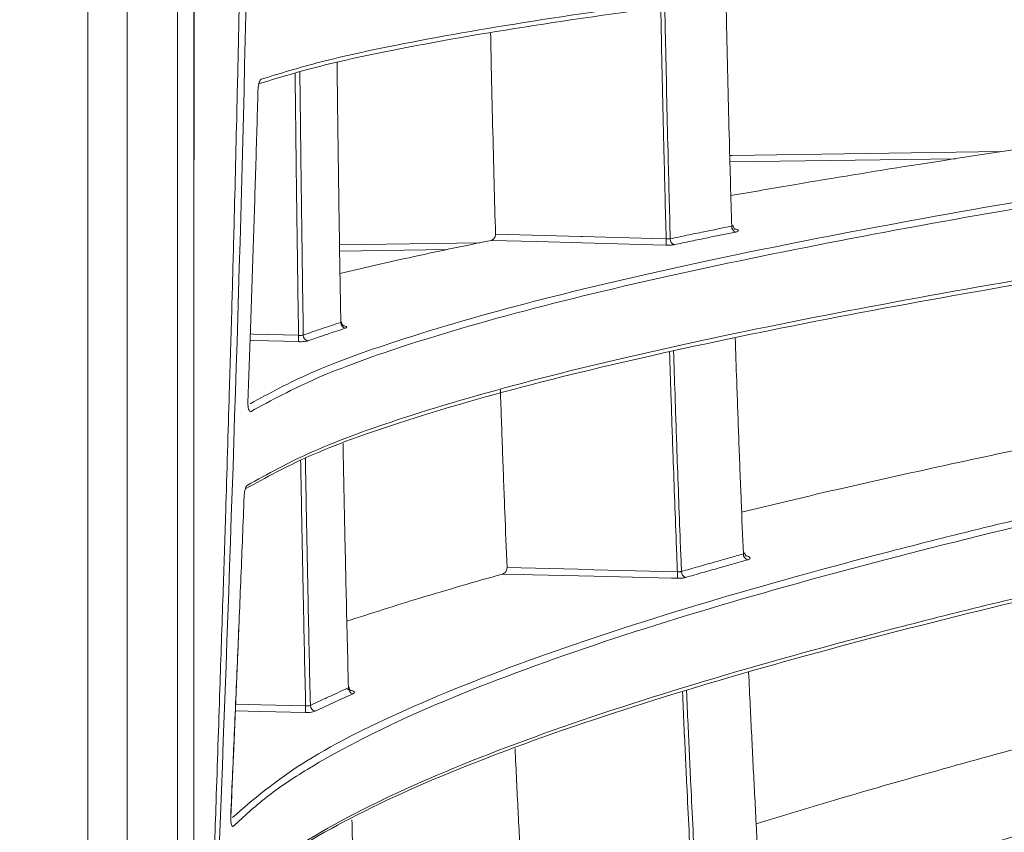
# Model space of a CAD drawing. Header units: millimetres. Extents: x 0 to 1118, y 0 to 864.
# Tile 148 of 256: x 391.78 to 400.69, y 435.46 to 442.81. Entities that reach past the tile are written whole.
import ezdxf

# ---------------------------------------------------------------- set-up
doc = ezdxf.new("R2010")
doc.units = ezdxf.units.MM
doc.styles.add('SLDTEXTSTYLE3', font='TXT', dxfattribs={"width": 0.605})
doc.dimstyles.new('SLDDIMSTYLE0', dxfattribs={"dimtxt": 3.175, "dimasz": 3.302, "dimexe": 0, "dimexo": 0.0625, "dimgap": 0.79375, "dimtad": 0, "dimtih": 1, "dimtoh": 1, "dimdec": 0, "dimlfac": 4, "dimrnd": 1e-09, "dimzin": 12, "dimdsep": 46, "dimtxsty": 'SLDTEXTSTYLE3', "dimsah": 1, "dimcen": 0.09, "dimadec": 0, "dimazin": 3, "dimtfac": 1, "dimtofl": 0, "dimtmove": 0, "dimatfit": 3, "dimfxl": 1, "dimfrac": 2, "dimtolj": 1, "dimtzin": 12, "dimarcsym": 0})
doc.dimstyles.new('SLDDIMSTYLE1', dxfattribs={"dimtxt": 3.175, "dimasz": 3.302, "dimexe": 0, "dimexo": 0.0625, "dimgap": 0.79375, "dimtad": 0, "dimtih": 1, "dimtoh": 1, "dimdec": 1, "dimlfac": 4, "dimrnd": 1e-09, "dimzin": 12, "dimdsep": 46, "dimtxsty": 'SLDTEXTSTYLE3', "dimsah": 1, "dimcen": 0.09, "dimadec": 0, "dimazin": 3, "dimtfac": 1, "dimtofl": 0, "dimtmove": 0, "dimatfit": 3, "dimfxl": 1, "dimfrac": 2, "dimtolj": 1, "dimtzin": 12, "dimarcsym": 0})

# ---------------------------------------------------------------- blocks, each defined once
blk = doc.blocks.new('_D')
at = {"color": 7, "linetype": 'Continuous', "lineweight": 0}
for p, q in [((297.5855, 452.0123), (447.5863, 452.0123)), ((445.9863, 452.0123), (445.9863, 433.5737)), ((445.9863, 410.2623), (445.9863, 428.7009)), ((390.092, 410.2623), (447.5863, 410.2623))]:
    blk.add_line(p, q, dxfattribs=at)
for points in [[(445.9863, 452.0123), (445.4783, 448.7103), (446.4943, 448.7103)], [(445.9863, 410.2623), (446.4943, 413.5643), (445.4783, 413.5643)]]:
    blk.add_solid(points, dxfattribs=at)
at = {"color": 7, "linetype": 'Continuous', "lineweight": 0, "insert": (442.3483, 432.7937), "char_height": 3.175, "attachment_point": 1, "style": 'SLDTEXTSTYLE3'}
blk.add_mtext('167', dxfattribs=at)
blk = doc.blocks.new('_D_1')
at = {"color": 7, "linetype": 'Continuous', "lineweight": 0}
for p, q in [((378.5717, 515.3873), (455.7239, 515.3873)), ((454.1239, 515.3873), (454.1239, 465.625)), ((454.1239, 410.2623), (454.1239, 460.0246)), ((390.092, 410.2623), (455.7239, 410.2623))]:
    blk.add_line(p, q, dxfattribs=at)
for centre, start, end in [((453.5396, 462.461), 153.43495, 206.56505), ((454.7082, 462.461), 333.43495, 26.56505)]:
    blk.add_arc(centre, 5.4479, start, end, dxfattribs=at)
for points in [[(454.1239, 515.3873), (453.6159, 512.0853), (454.6319, 512.0853)], [(454.1239, 410.2623), (454.6319, 413.5643), (453.6159, 413.5643)]]:
    blk.add_solid(points, dxfattribs=at)
at = {"color": 7, "linetype": 'Continuous', "lineweight": 0, "insert": (448.6668, 464.1174), "char_height": 3.175, "attachment_point": 1, "style": 'SLDTEXTSTYLE3'}
blk.add_mtext('420.5', dxfattribs=at)

msp = doc.modelspace()

# ---------------------------------------------------------------- linework, layer by layer
at = {"color": 7, "linetype": 'Continuous', "lineweight": 15}
for p, q in [((392.3973, 419.6373), (392.3973, 476.3873)), ((392.7509, 476.3873), (392.7509, 419.6373)), ((393.208, 419.6373), (393.208, 476.3873)), ((393.3545, 476.3873), (393.3545, 419.6373)), ((393.8122, 438.4936), (393.8122, 438.4936))]:
    msp.add_line(p, q, dxfattribs=at)
at = {"color": 9, "linetype": 'Continuous', "lineweight": 15}
for p, q in [((400.2473, 441.5486), (398.2052, 441.5189)), ((394.6732, 440.7699), (395.9423, 440.7882)), ((395.6493, 440.7263), (394.6741, 440.7123)), ((393.6889, 435.6079), (393.6901, 435.6079))]:
    msp.add_line(p, q, dxfattribs=at)
at = {"color": 7, "linetype": 'Continuous', "lineweight": 15, "flags": 128}
for points in [[(393.9377, 442.1669), (393.9376, 442.1669), (393.9356, 442.167)], [(396.0846, 440.8654), (396.8567, 440.8443), (396.8708, 440.8439), (397.5083, 440.8265), (397.6288, 440.8232)], [(397.6288, 440.7661), (397.5083, 440.7694), (397.1896, 440.7782), (396.8708, 440.7869), (396.4573, 440.7982), (396.0438, 440.8096)], [(393.844, 439.3623), (393.8457, 439.3622), (393.8457, 439.3622)], [(396.1885, 437.8505), (396.5739, 437.8411), (396.9594, 437.8316), (396.9741, 437.8312), (397.3522, 437.822), (397.7303, 437.8127)], [(397.7303, 437.7531), (397.6765, 437.7544), (397.3253, 437.763), (396.9741, 437.7717), (396.561, 437.7818), (396.1479, 437.7919)]]:
    msp.add_lwpolyline(points, dxfattribs=at)
at = {"color": 9, "linetype": 'Continuous', "lineweight": 15, "flags": 128}
for points in [[(398.2036, 441.5765), (398.2268, 441.5769), (400.6568, 441.6121)], [(394.3027, 439.8936), (393.8962, 439.9049), (393.8637, 439.9058)], [(393.8658, 439.963), (393.8962, 439.9621), (394.3027, 439.9509)], [(393.8106, 438.4936), (393.8122, 438.4936), (393.8122, 438.4936)], [(393.7333, 436.6148), (393.9606, 436.6091), (394.3665, 436.599)], [(394.3665, 436.5392), (393.9606, 436.5493), (393.7308, 436.555)]]:
    msp.add_lwpolyline(points, dxfattribs=at)
at = {"color": 7, "linetype": 'Continuous', "lineweight": 15}
for centre, radius, start, end in [((398.2751, 440.9358), 0.0538, 177.44199, 250.64306), ((398.1789, 440.7947), 0.5508, 177.0319, 182.9681), ((397.7192, 440.8219), 0.0536, 177.66048, 251.66901), ((394.7372, 440.0664), 0.0526, 179.30105, 258.60127), ((394.8419, 439.9222), 0.54, 176.96199, 183.03801), ((394.3982, 439.9529), 0.0525, 179.54904, 259.6236), ((398.384, 437.9719), 0.0571, 178.79668, 248.10355), ((398.3428, 437.7829), 0.6133, 177.214, 182.786), ((397.8238, 437.8134), 0.0568, 178.97677, 249.18789), ((394.8083, 436.7616), 0.0546, 180.31924, 256.73594), ((394.9681, 436.5691), 0.6023, 177.15194, 182.84806), ((394.4637, 436.6035), 0.0543, 180.51836, 257.88869)]:
    msp.add_arc(centre, radius, start, end, dxfattribs=at)
for points, knots in [([(393.3573, 468.3628), (393.3575, 468.3246), (393.3585, 468.1281), (393.3618, 467.7735), (393.3674, 467.2989), (393.3728, 466.9348), (393.3776, 466.6382), (393.3828, 466.3457), (393.3917, 465.8854), (393.406, 465.2385), (393.4204, 464.6686), (393.4315, 464.2555), (393.4371, 464.0543), (393.4426, 463.8584), (393.4488, 463.6427), (393.461, 463.2279), (393.4791, 462.6378), (393.5026, 461.9053), (393.5248, 461.2332), (393.5465, 460.5864), (393.5683, 459.9386), (393.5888, 459.3301), (393.6086, 458.7342), (393.6324, 458.0081), (393.6567, 457.2444), (393.6806, 456.4543), (393.701, 455.7476), (393.7229, 454.9416), (393.7432, 454.1191), (393.7619, 453.271), (393.7781, 452.4305), (393.7915, 451.6004), (393.8002, 450.9345), (393.8061, 450.385), (393.8109, 449.8541), (393.8145, 449.3036), (393.8165, 448.8137), (393.8174, 448.4619), (393.8177, 448.207), (393.8178, 448.0169), (393.8177, 447.8268), (393.8174, 447.5446), (393.8163, 447.1238), (393.814, 446.6351), (393.8107, 446.1549), (393.807, 445.7365), (393.7999, 445.0383), (393.7892, 444.2554), (393.776, 443.4917), (393.7686, 443.1053), (393.7648, 442.9122), (393.7628, 442.8156), (393.7618, 442.7673), (393.7613, 442.7432), (393.761, 442.7311), (393.7609, 442.7251), (393.7609, 442.7221), (393.7608, 442.7205), (393.7608, 442.7198), (393.7608, 442.7194), (393.7608, 442.7192), (393.7608, 442.7191), (393.7608, 442.7191), (393.7608, 442.7191), (393.7608, 442.719), (393.7608, 442.719), (393.7556, 442.4713), (393.7421, 441.858), (393.7213, 441.0207), (393.6981, 440.1722), (393.6736, 439.3313), (393.6468, 438.4656), (393.618, 437.572), (393.5889, 436.697), (393.5583, 435.7915), (393.528, 434.8883), (393.4987, 434.0018), (393.4698, 433.0921), (393.4442, 432.2302), (393.4211, 431.3922), (393.4003, 430.5459), (393.381, 429.6254), (393.3667, 428.6929), (393.3587, 428.0383), (393.3575, 427.6945), (393.3574, 427.6617)], [0, 0, 0, 0, 0.002821, 0.014477, 0.026133, 0.037789, 0.041309, 0.047996, 0.059344, 0.075235, 0.09567, 0.101354, 0.105685, 0.1105, 0.115798, 0.121581, 0.141077, 0.159302, 0.175581, 0.190632, 0.206988, 0.223343, 0.235492, 0.250923, 0.276871, 0.291799, 0.309166, 0.328969, 0.35121, 0.369794, 0.391475, 0.413156, 0.430963, 0.440548, 0.453649, 0.470084, 0.481109, 0.489751, 0.49601, 0.499885, 0.503762, 0.510021, 0.520678, 0.534768, 0.546034, 0.556057, 0.5656, 0.597482, 0.613752, 0.621886, 0.625954, 0.627988, 0.629004, 0.629513, 0.629767, 0.629894, 0.629958, 0.62999, 0.630005, 0.630013, 0.630017, 0.630019, 0.63002, 0.630021, 0.630021, 0.630021, 0.630021, 0.648278, 0.675226, 0.69174, 0.71082, 0.737213, 0.755562, 0.776697, 0.801728, 0.822324, 0.843286, 0.867086, 0.889385, 0.906828, 0.928855, 0.951762, 0.974669, 0.997579, 1, 1, 1, 1]), ([(393.3748, 427.6998), (393.3816, 428.3831), (393.4003, 430.2686), (393.5535, 434.5567), (393.793, 440.6001), (393.9282, 447.8895), (393.8004, 455.2191), (393.5595, 461.3251), (393.4012, 465.6942), (393.382, 467.6208), (393.3749, 468.3248)], [0, 0, 0, 0, 0.05044, 0.139193, 0.316724, 0.496924, 0.677287, 0.857778, 0.948032, 1, 1, 1, 1]), ([(393.3545, 455.5454), (393.3556, 454.6582), (393.3587, 452.1472), (393.3672, 447.1252), (393.3593, 442.9903), (393.3545, 440.4792)], [0, 0, 0, 0, 0.17665, 0.5, 1, 1, 1, 1]), ([(408.7459, 443.9859), (407.4451, 443.8841), (405.4918, 443.7313), (403.0085, 443.5111), (401.2078, 443.3384), (399.4919, 443.1564), (397.8774, 442.9628), (396.393, 442.7549), (395.2603, 442.5577), (394.444, 442.3799), (394.1066, 442.2761), (393.9405, 442.2251)], [0, 0, 0, 0, 0.213877, 0.32118, 0.428653, 0.535593, 0.642912, 0.751979, 0.862033, 0.93211, 1, 1, 1, 1]), ([(393.9652, 442.2673), (394.1358, 442.3199), (394.4784, 442.4255), (395.288, 442.6023), (396.3955, 442.796), (397.8555, 443.0022), (399.4815, 443.1983), (401.2198, 443.383), (403.0308, 443.5568), (405.5118, 443.7768), (407.4678, 443.9299), (408.7736, 444.0321)], [0, 0, 0, 0, 0.069758, 0.140137, 0.246069, 0.353077, 0.462417, 0.572235, 0.678809, 0.785576, 1, 1, 1, 1]), ([(398.2213, 440.9382), (398.2176, 441.0663), (398.2103, 441.3227), (398.1989, 441.7506), (398.1872, 442.2219), (398.1771, 442.6621), (398.1716, 442.9309), (398.1696, 443.0279)], [0, 0, 0, 0, 0.184594, 0.369204, 0.615215, 0.861262, 1, 1, 1, 1]), ([(397.6288, 440.8232), (397.6252, 440.9541), (397.6181, 441.2159), (397.6071, 441.6515), (397.5959, 442.1299), (397.5862, 442.5795), (397.5808, 442.8557), (397.5788, 442.9577)], [0, 0, 0, 0, 0.184604, 0.369224, 0.613073, 0.856958, 1, 1, 1, 1]), ([(397.6156, 442.9602), (397.6176, 442.8583), (397.623, 442.5824), (397.6327, 442.1332), (397.6439, 441.6545), (397.6549, 441.2181), (397.662, 440.9554), (397.6656, 440.8241)], [0, 0, 0, 0, 0.142718, 0.386248, 0.629814, 0.814899, 1, 1, 1, 1]), ([(396.0846, 440.8654), (396.0803, 441.0222), (396.0711, 441.3517), (396.0585, 441.8548), (396.048, 442.3044), (396.0422, 442.5813), (396.0401, 442.6846)], [0, 0, 0, 0, 0.259313, 0.544756, 0.830158, 1, 1, 1, 1]), ([(394.6846, 440.067), (394.6821, 440.2174), (394.677, 440.5181), (394.6693, 441.0157), (394.6615, 441.5598), (394.6551, 442.0426), (394.6517, 442.3289), (394.6507, 442.418)], [0, 0, 0, 0, 0.192477, 0.384972, 0.635842, 0.88675, 1, 1, 1, 1]), ([(393.8635, 439.3325), (394.0361, 439.4259), (394.3951, 439.6202), (395.2555, 439.9312), (396.4089, 440.2638), (397.8769, 440.6063), (399.5083, 440.9321), (401.2503, 441.2391), (403.0635, 441.528), (405.546, 441.8943), (407.5012, 442.1494), (408.8064, 442.3197)], [0, 0, 0, 0, 0.073081, 0.152042, 0.256589, 0.362175, 0.470009, 0.578302, 0.683377, 0.788636, 1, 1, 1, 1]), ([(408.8343, 442.2655), (407.5357, 442.0961), (405.5857, 441.8417), (403.1044, 441.4757), (401.3048, 441.1889), (399.5893, 440.887), (397.9741, 440.566), (396.4871, 440.2214), (395.3135, 439.8846), (394.4273, 439.5636), (394.058, 439.3633), (393.8724, 439.2626)], [0, 0, 0, 0, 0.2095344, 0.3146439, 0.4199153, 0.5245916, 0.6296314, 0.7363396, 0.8439925, 0.9215864, 1, 1, 1, 1]), ([(393.9652, 442.2673), (393.9638, 442.2666), (393.959, 442.2643), (393.9511, 442.2529), (393.9432, 442.2299), (393.9375, 442.2003), (393.9362, 442.1781), (393.9356, 442.167)], [0, 0, 0, 0, 0.097862, 0.33104, 0.556934, 0.778277, 1, 1, 1, 1]), ([(393.844, 439.3623), (393.8521, 439.5849), (393.8692, 440.0504), (393.893, 440.7507), (393.9156, 441.4629), (393.9289, 441.9323), (393.9356, 442.167)], [0, 0, 0, 0, 0.2381683, 0.498017, 0.7490077, 1, 1, 1, 1]), ([(408.8339, 441.5757), (407.5346, 441.4062), (405.5837, 441.1518), (403.0999, 440.7861), (401.2976, 440.4995), (399.5784, 440.1978), (397.9589, 439.877), (396.4668, 439.5328), (395.2742, 439.1919), (394.3748, 438.8678), (394.0059, 438.6635), (393.826, 438.5639)], [0, 0, 0, 0, 0.20888, 0.313654, 0.418587, 0.523029, 0.627832, 0.734287, 0.841678, 0.922769, 1, 1, 1, 1]), ([(393.8364, 438.5928), (394.024, 438.6971), (394.4017, 438.9072), (395.3002, 439.2324), (396.4701, 439.5682), (397.9384, 439.9097), (399.5692, 440.2344), (401.3102, 440.5405), (403.1226, 440.8288), (405.6042, 441.1944), (407.5577, 441.4491), (408.8617, 441.6192)], [0, 0, 0, 0, 0.080534, 0.162117, 0.265386, 0.369677, 0.476171, 0.583115, 0.686995, 0.791055, 1, 1, 1, 1]), ([(400.8066, 441.6354), (400.4863, 441.5861), (399.808, 441.4817), (398.9421, 441.3415), (398.4089, 441.2486), (398.2135, 441.2145)], [0, 0, 0, 0, 0.36164, 0.765945, 1, 1, 1, 1]), ([(396.0438, 440.8096), (396.0492, 440.8113), (396.0594, 440.8146), (396.072, 440.8264), (396.08, 440.8399), (396.0842, 440.8532), (396.0845, 440.8616), (396.0846, 440.8654)], [0, 0, 0, 0, 0.284859, 0.530445, 0.716604, 0.869319, 1, 1, 1, 1]), ([(397.6656, 440.8241), (397.7158, 440.8346), (397.8163, 440.8556), (397.9595, 440.8851), (398.0945, 440.9127), (398.179, 440.9297), (398.2213, 440.9382)], [0, 0, 0, 0, 0.274466, 0.548944, 0.774469, 1, 1, 1, 1]), ([(398.2573, 440.885), (398.215, 440.8765), (398.1306, 440.8595), (397.9958, 440.832), (397.8528, 440.8025), (397.7525, 440.7815), (397.7023, 440.7709)], [0, 0, 0, 0, 0.225531, 0.451069, 0.725528, 1, 1, 1, 1]), ([(398.2213, 440.9382), (398.2235, 440.9387), (398.2291, 440.94), (398.2335, 440.9424), (398.233, 440.9445), (398.2329, 440.9452)], [0, 0, 0, 0, 0.310868, 0.778147, 1, 1, 1, 1]), ([(398.2525, 440.9104), (398.2524, 440.9104), (398.2521, 440.9106), (398.2474, 440.9137), (398.2396, 440.9225), (398.2336, 440.9345), (398.2342, 440.943), (398.2344, 440.9452)], [0, 0, 0, 0, 0.149119, 0.314778, 0.5505, 0.883607, 1, 1, 1, 1]), ([(396.0438, 440.8096), (395.7935, 440.7579), (395.3213, 440.6604), (394.8832, 440.5582), (394.6773, 440.5101)], [0, 0, 0, 0, 0.529989, 1, 1, 1, 1]), ([(397.6288, 440.8232), (397.6302, 440.8231), (397.633, 440.8228), (397.6386, 440.8225), (397.6454, 440.8224), (397.6529, 440.8226), (397.6599, 440.8231), (397.6637, 440.8237), (397.6656, 440.8241)], [0, 0, 0, 0, 0.101028, 0.202788, 0.399444, 0.601799, 0.798016, 1, 1, 1, 1]), ([(397.6288, 440.7661), (397.6316, 440.7661), (397.6373, 440.7659), (397.6484, 440.7659), (397.6619, 440.7663), (397.677, 440.7673), (397.6909, 440.7688), (397.6985, 440.7702), (397.7023, 440.7709)], [0, 0, 0, 0, 0.100777, 0.202289, 0.398868, 0.601123, 0.79771, 1, 1, 1, 1]), ([(394.3457, 439.9533), (394.3751, 439.9635), (394.4338, 439.984), (394.52, 440.0131), (394.6035, 440.0408), (394.6576, 440.0583), (394.6846, 440.067)], [0, 0, 0, 0, 0.267566, 0.535157, 0.767571, 1, 1, 1, 1]), ([(394.6846, 440.067), (394.6871, 440.068), (394.6907, 440.0694), (394.6901, 440.0713), (394.6899, 440.0719)], [0, 0, 0, 0, 0.686629, 1, 1, 1, 1]), ([(394.7105, 440.0356), (394.7104, 440.0357), (394.7101, 440.0358), (394.7055, 440.0387), (394.6975, 440.0471), (394.691, 440.0595), (394.6914, 440.0689), (394.6915, 440.0719)], [0, 0, 0, 0, 0.142261, 0.299145, 0.52336, 0.843266, 1, 1, 1, 1]), ([(394.7268, 440.0148), (394.6998, 440.0061), (394.6459, 439.9886), (394.5626, 439.961), (394.4766, 439.9319), (394.418, 439.9115), (394.3887, 439.9013)], [0, 0, 0, 0, 0.2324232, 0.4648615, 0.7324186, 1, 1, 1, 1]), ([(393.7053, 435.591), (393.8945, 435.7523), (394.2887, 436.0885), (395.27, 436.5808), (396.5096, 437.0709), (397.9882, 437.5459), (399.6255, 437.9978), (401.3706, 438.424), (403.1852, 438.8258), (405.6678, 439.3357), (407.6192, 439.692), (408.9218, 439.9299)], [0, 0, 0, 0, 0.086648, 0.180534, 0.281628, 0.383688, 0.487831, 0.592399, 0.693982, 0.795734, 1, 1, 1, 1]), ([(394.3027, 439.9509), (394.3037, 439.9508), (394.3104, 439.9503), (394.3224, 439.95), (394.3367, 439.9509), (394.3427, 439.9525), (394.3457, 439.9533)], [0, 0, 0, 0, 0.05995, 0.373856, 0.687068, 1, 1, 1, 1]), ([(394.3027, 439.8936), (394.3048, 439.8936), (394.3181, 439.8932), (394.3421, 439.8937), (394.3708, 439.8964), (394.3828, 439.8996), (394.3887, 439.9013)], [0, 0, 0, 0, 0.05982, 0.373341, 0.686661, 1, 1, 1, 1]), ([(398.3268, 437.9731), (398.3201, 438.1347), (398.306, 438.4755), (398.2859, 438.9975), (398.2679, 439.4874), (398.2575, 439.798), (398.2531, 439.9276)], [0, 0, 0, 0, 0.249111, 0.52552, 0.801951, 1, 1, 1, 1]), ([(408.9497, 439.8742), (407.6534, 439.6376), (405.7069, 439.2822), (403.2253, 438.7727), (401.424, 438.3739), (399.7046, 437.9543), (398.0827, 437.5088), (396.588, 437.031), (395.3253, 436.5371), (394.4985, 436.1108), (393.9943, 435.7729), (393.8067, 435.5977), (393.7126, 435.5098)], [0, 0, 0, 0, 0.202449, 0.303976, 0.405651, 0.506791, 0.608266, 0.711286, 0.815181, 0.906811, 0.953287, 1, 1, 1, 1]), ([(396.1885, 437.8505), (396.1818, 438.0186), (396.1676, 438.3703), (396.1476, 438.9057), (396.1348, 439.2736), (396.1284, 439.4566)], [0, 0, 0, 0, 0.315064, 0.6592898, 1, 1, 1, 1]), ([(393.844, 439.3623), (393.8439, 439.3611), (393.8435, 439.3488), (393.8439, 439.325), (393.8476, 439.295), (393.8542, 439.2727), (393.8627, 439.2601), (393.8692, 439.2618), (393.8724, 439.2626)], [0, 0, 0, 0, 0.01957, 0.208614, 0.402676, 0.601012, 0.800592, 1, 1, 1, 1]), ([(408.9588, 439.1968), (407.662, 438.96), (405.7148, 438.6044), (403.2307, 438.0952), (401.4265, 437.6967), (399.703, 437.2775), (398.0761, 436.8324), (396.5758, 436.3551), (395.2856, 435.8537), (394.4332, 435.4139), (393.9255, 435.0697), (393.7488, 434.8974), (393.667, 434.8177)], [0, 0, 0, 0, 0.201749, 0.302916, 0.404228, 0.505107, 0.606318, 0.709053, 0.812653, 0.908928, 0.957843, 1, 1, 1, 1]), ([(393.6706, 434.8243), (393.7627, 434.9148), (393.9475, 435.0965), (394.4668, 435.4532), (395.3092, 435.8887), (396.5798, 436.385), (398.0577, 436.8587), (399.6955, 437.309), (401.4401, 437.734), (403.2541, 438.1349), (405.7361, 438.6439), (407.6856, 438.9998), (408.9868, 439.2374)], [0, 0, 0, 0, 0.047563, 0.095408, 0.192747, 0.292305, 0.392806, 0.495337, 0.598281, 0.698405, 0.798692, 1, 1, 1, 1]), ([(394.7537, 436.7613), (394.7501, 436.9096), (394.7428, 437.2061), (394.7313, 437.7006), (394.7194, 438.2449), (394.7103, 438.6848), (394.7056, 438.9272), (394.7047, 438.971)], [0, 0, 0, 0, 0.202203, 0.404424, 0.67261, 0.940839, 1, 1, 1, 1]), ([(400.9315, 438.9424), (400.6103, 438.8737), (399.9299, 438.7281), (399.0549, 438.5313), (398.5136, 438.4004), (398.3113, 438.3515)], [0, 0, 0, 0, 0.359151, 0.760566, 1, 1, 1, 1]), ([(393.8364, 438.5928), (393.8359, 438.5924), (393.8323, 438.5898), (393.8258, 438.5799), (393.8183, 438.5569), (393.8128, 438.5272), (393.8113, 438.5048), (393.8106, 438.4936)], [0, 0, 0, 0, 0.0449502, 0.2900315, 0.5292436, 0.7644221, 1, 1, 1, 1]), ([(393.6889, 435.6079), (393.6989, 435.8361), (393.7199, 436.3141), (393.7508, 437.034), (393.7815, 437.7677), (393.8009, 438.2516), (393.8106, 438.4936)], [0, 0, 0, 0, 0.237253, 0.496913, 0.748456, 1, 1, 1, 1]), ([(397.767, 437.8144), (397.8177, 437.8291), (397.919, 437.8584), (398.0633, 437.8994), (398.1992, 437.9377), (398.2843, 437.9613), (398.3268, 437.9731)], [0, 0, 0, 0, 0.274757, 0.549526, 0.77476, 1, 1, 1, 1]), ([(398.3627, 437.9189), (398.3202, 437.9071), (398.2352, 437.8835), (398.0995, 437.8453), (397.9554, 437.8043), (397.8542, 437.775), (397.8036, 437.7603)], [0, 0, 0, 0, 0.22524, 0.450487, 0.725237, 1, 1, 1, 1]), ([(398.3268, 437.9731), (398.3291, 437.9738), (398.3347, 437.9756), (398.3392, 437.9788), (398.3387, 437.9815), (398.3385, 437.9824)], [0, 0, 0, 0, 0.309412, 0.769374, 1, 1, 1, 1]), ([(398.3533, 437.9536), (398.3531, 437.9537), (398.3527, 437.9539), (398.3476, 437.9584), (398.3409, 437.9683), (398.3403, 437.9778), (398.34, 437.9826)], [0, 0, 0, 0, 0.187629, 0.402412, 0.698625, 1, 1, 1, 1]), ([(396.1479, 437.7919), (396.1534, 437.7941), (396.1636, 437.7982), (396.1761, 437.8108), (396.1841, 437.8246), (396.1882, 437.8382), (396.1884, 437.8466), (396.1885, 437.8505)], [0, 0, 0, 0, 0.285026, 0.529116, 0.714122, 0.865937, 1, 1, 1, 1]), ([(396.1479, 437.7919), (395.8956, 437.7199), (395.4091, 437.5809), (394.9569, 437.4353), (394.7392, 437.3653)], [0, 0, 0, 0, 0.518567, 1, 1, 1, 1]), ([(397.7303, 437.8127), (397.7317, 437.8126), (397.7344, 437.8124), (397.7399, 437.8121), (397.7467, 437.812), (397.7543, 437.8123), (397.7613, 437.8131), (397.7651, 437.814), (397.767, 437.8144)], [0, 0, 0, 0, 0.099551, 0.199791, 0.397281, 0.600472, 0.797339, 1, 1, 1, 1]), ([(397.7303, 437.7531), (397.733, 437.7531), (397.7386, 437.753), (397.7496, 437.7531), (397.7631, 437.7537), (397.7782, 437.7552), (397.7921, 437.7573), (397.7997, 437.7593), (397.8036, 437.7603)], [0, 0, 0, 0, 0.099222, 0.199137, 0.396495, 0.599541, 0.796908, 1, 1, 1, 1]), ([(393.5215, 431.7287), (393.5336, 431.7493), (393.6215, 431.9003), (393.8477, 432.178), (394.2611, 432.5581), (394.7757, 432.9301), (395.5468, 433.3953), (396.6465, 433.9359), (398.138, 434.5394), (399.7804, 435.1128), (401.5301, 435.655), (403.3448, 436.1669), (405.8274, 436.8177), (407.7728, 437.2745), (409.0715, 437.5794)], [0, 0, 0, 0, 0.0081467, 0.059481, 0.1108267, 0.163491, 0.2161656, 0.3133451, 0.4105867, 0.5102972, 0.6100339, 0.7073182, 0.8046124, 1, 1, 1, 1]), ([(409.0996, 437.5226), (407.8065, 437.2191), (405.865, 436.7634), (403.3838, 436.1129), (401.5806, 435.6044), (399.8564, 435.0703), (398.2266, 434.5039), (396.7198, 433.8973), (395.5895, 433.3435), (394.7934, 432.8619), (394.2577, 432.4671), (393.8157, 432.0556), (393.631, 431.7702), (393.5382, 431.627)], [0, 0, 0, 0, 0.193505, 0.290512, 0.38765, 0.484323, 0.5813, 0.679671, 0.778832, 0.833242, 0.887935, 0.943723, 1, 1, 1, 1]), ([(393.6901, 435.6079), (393.698, 435.7854), (393.723, 436.3499), (393.746, 436.9145), (393.7618, 437.3016)], [0, 0, 0, 0, 0.3145, 1, 1, 1, 1]), ([(393.4996, 430.9199), (393.5357, 430.9873), (393.6417, 431.1849), (393.9066, 431.5085), (394.3244, 431.8878), (394.8431, 432.2598), (395.6168, 432.7231), (396.7207, 433.2624), (398.2125, 433.8637), (399.8582, 434.4358), (401.6068, 434.9764), (403.4225, 435.4873), (405.9043, 436.1371), (407.8481, 436.5937), (409.1453, 436.8985)], [0, 0, 0, 0, 0.026008, 0.07628, 0.126926, 0.178559, 0.230456, 0.325438, 0.421272, 0.51893, 0.616958, 0.712454, 0.808093, 1, 1, 1, 1]), ([(409.1172, 436.861), (407.8238, 436.5571), (405.882, 436.1008), (403.3983, 435.4508), (401.5921, 434.9427), (399.8635, 434.4091), (398.2282, 433.8433), (396.7155, 433.2375), (395.5924, 432.6918), (394.8159, 432.2266), (394.3045, 431.8682), (394.0455, 431.6223), (393.9199, 431.5032)], [0, 0, 0, 0, 0.2081, 0.312413, 0.416862, 0.520918, 0.625297, 0.731156, 0.837855, 0.892852, 0.948095, 1, 1, 1, 1]), ([(398.4688, 435.0571), (398.4601, 435.2164), (398.4417, 435.5512), (398.4152, 436.0641), (398.3924, 436.5203), (398.3793, 436.8008), (398.3745, 436.9035)], [0, 0, 0, 0, 0.26035, 0.547234, 0.834142, 1, 1, 1, 1]), ([(394.4094, 436.603), (394.4393, 436.6173), (394.499, 436.6458), (394.5867, 436.6863), (394.6715, 436.7249), (394.7263, 436.7492), (394.7537, 436.7613)], [0, 0, 0, 0, 0.26788, 0.535784, 0.767885, 1, 1, 1, 1]), ([(394.7537, 436.7613), (394.7562, 436.7626), (394.7599, 436.7646), (394.7594, 436.7671), (394.7592, 436.7679)], [0, 0, 0, 0, 0.684222, 1, 1, 1, 1]), ([(394.7748, 436.7374), (394.7746, 436.7375), (394.7742, 436.7377), (394.7692, 436.742), (394.7619, 436.7522), (394.7609, 436.7625), (394.7603, 436.7681)], [0, 0, 0, 0, 0.178643, 0.381504, 0.66297, 1, 1, 1, 1]), ([(394.7958, 436.7085), (394.7684, 436.6964), (394.7138, 436.6721), (394.6292, 436.6336), (394.5417, 436.5931), (394.4821, 436.5647), (394.4523, 436.5505)], [0, 0, 0, 0, 0.23211, 0.464234, 0.732105, 1, 1, 1, 1]), ([(394.3665, 436.599), (394.3674, 436.5989), (394.374, 436.5985), (394.3859, 436.5983), (394.4003, 436.5998), (394.4064, 436.6019), (394.4094, 436.603)], [0, 0, 0, 0, 0.054269, 0.370249, 0.685322, 1, 1, 1, 1]), ([(394.3665, 436.5392), (394.3684, 436.5391), (394.3815, 436.5389), (394.4053, 436.5398), (394.4341, 436.5437), (394.4462, 436.5482), (394.4523, 436.5505)], [0, 0, 0, 0, 0.054123, 0.369599, 0.684788, 1, 1, 1, 1]), ([(401.0978, 436.2937), (400.7753, 436.2057), (400.0925, 436.0194), (399.2059, 435.7656), (398.6541, 435.5961), (398.443, 435.5313)], [0, 0, 0, 0, 0.355999, 0.753757, 1, 1, 1, 1]), ([(396.3285, 434.8851), (396.3198, 435.0497), (396.3015, 435.3942), (396.2791, 435.8371), (396.2658, 436.116), (396.2612, 436.2134)], [0, 0, 0, 0, 0.373172, 0.780948, 1, 1, 1, 1]), ([(393.6889, 435.6079), (393.6888, 435.6041), (393.6883, 435.5892), (393.6888, 435.5633), (393.692, 435.5349), (393.6975, 435.515), (393.7046, 435.505), (393.71, 435.5082), (393.7126, 435.5098)], [0, 0, 0, 0, 0.0618949, 0.2455351, 0.4322216, 0.6212367, 0.8106885, 1, 1, 1, 1]), ([(394.8478, 433.5104), (394.8476, 433.5164), (394.841, 433.7157), (394.8282, 434.109), (394.8102, 434.695), (394.7959, 435.1816), (394.7878, 435.4746), (394.7852, 435.5688)], [0, 0, 0, 0, 0.008896, 0.292379, 0.575907, 0.863604, 1, 1, 1, 1])]:
    msp.add_open_spline(points, degree=3, knots=knots, dxfattribs=at)
at = {"color": 9, "linetype": 'Continuous', "lineweight": 15}
for points, knots in [([(394.3027, 439.9509), (394.3003, 440.1038), (394.2957, 440.4097), (394.2885, 440.9144), (394.2813, 441.4652), (394.2756, 441.9491), (394.2725, 442.2345), (394.2715, 442.3207)], [0, 0, 0, 0, 0.194223, 0.388465, 0.639854, 0.891281, 1, 1, 1, 1]), ([(394.3145, 442.3331), (394.3155, 442.2441), (394.3186, 441.956), (394.3244, 441.4694), (394.3316, 440.9186), (394.3387, 440.4132), (394.3434, 440.1066), (394.3457, 439.9533)], [0, 0, 0, 0, 0.111849, 0.362025, 0.61224, 0.806111, 1, 1, 1, 1]), ([(398.2557, 440.9118), (398.2603, 440.9107), (398.2725, 440.9075), (398.2818, 440.9013), (398.2825, 440.8944), (398.2731, 440.8887), (398.2618, 440.886), (398.2573, 440.885)], [0, 0, 0, 0, 0.1392407, 0.3747575, 0.6097394, 0.8440402, 1, 1, 1, 1]), ([(394.7268, 440.0148), (394.7269, 440.0148), (394.7323, 440.0166), (394.7397, 440.0206), (394.7388, 440.0272), (394.7291, 440.0332), (394.7161, 440.0364), (394.7108, 440.0377)], [0, 0, 0, 0, 0.00465, 0.274084, 0.543988, 0.814299, 1, 1, 1, 1]), ([(397.7303, 437.8127), (397.7274, 437.8843), (397.7137, 438.2319), (397.6939, 438.7653), (397.6734, 439.3561), (397.6634, 439.67), (397.6593, 439.7983)], [0, 0, 0, 0, 0.108717, 0.527823, 0.807106, 1, 1, 1, 1]), ([(397.6959, 439.8068), (397.7, 439.6773), (397.71, 439.3621), (397.7305, 438.7703), (397.7503, 438.236), (397.7641, 437.8873), (397.767, 437.8144)], [0, 0, 0, 0, 0.19414, 0.472321, 0.889773, 1, 1, 1, 1]), ([(394.3665, 436.599), (394.3631, 436.7498), (394.3564, 437.0513), (394.3458, 437.5525), (394.3348, 438.1028), (394.3265, 438.5405), (394.3223, 438.779), (394.3216, 438.8172)], [0, 0, 0, 0, 0.204835, 0.409689, 0.679093, 0.94854, 1, 1, 1, 1]), ([(394.3643, 438.839), (394.3651, 438.7955), (394.3694, 438.5519), (394.3777, 438.1092), (394.3887, 437.5588), (394.3993, 437.0567), (394.406, 436.7543), (394.4094, 436.603)], [0, 0, 0, 0, 0.058094, 0.325196, 0.592339, 0.79616, 1, 1, 1, 1]), ([(398.3545, 437.9572), (398.3616, 437.9549), (398.3765, 437.9501), (398.3875, 437.9411), (398.3881, 437.9318), (398.3787, 437.9241), (398.3673, 437.9204), (398.3627, 437.9189)], [0, 0, 0, 0, 0.1995331, 0.4183587, 0.636473, 0.8537826, 1, 1, 1, 1]), ([(394.7958, 436.7085), (394.796, 436.7086), (394.8015, 436.711), (394.8089, 436.7166), (394.8083, 436.7256), (394.7964, 436.7343), (394.7747, 436.7422), (394.7545, 436.7455), (394.7444, 436.7472)], [0, 0, 0, 0, 0.006864, 0.204861, 0.403275, 0.602078, 0.801071, 1, 1, 1, 1]), ([(397.867, 434.852), (397.8632, 434.9233), (397.8453, 435.2648), (397.8193, 435.7888), (397.7932, 436.3423), (397.7807, 436.6244), (397.7763, 436.724)], [0, 0, 0, 0, 0.115001, 0.550853, 0.841294, 1, 1, 1, 1]), ([(397.8126, 436.7356), (397.8171, 436.6342), (397.8296, 436.3504), (397.8558, 435.7954), (397.8819, 435.2702), (397.8998, 434.9273), (397.9036, 434.8545)], [0, 0, 0, 0, 0.160776, 0.449661, 0.88318, 1, 1, 1, 1])]:
    msp.add_open_spline(points, degree=3, knots=knots, dxfattribs=at)

# ---------------------------------------------------------------- dimensions: what is measured, and where the dimension line sits
at = {"color": 7, "linetype": 'Continuous', "lineweight": 0}
dim = msp.add_linear_dim(base=(454.1239, 515.3873), p1=(388.492, 410.2623), p2=(376.9717, 515.3873), angle=90, text='(<>)', dimstyle='SLDDIMSTYLE1', dxfattribs=at)
dim.commit()
dim.dimension.update_dxf_attribs({"geometry": '_D_1', "text_midpoint": (454.1239, 462.8248), "dimtype": 160})
dim = msp.add_linear_dim(base=(445.9863, 410.2623), p1=(295.9855, 452.0123), p2=(388.492, 410.2623), angle=90, dimstyle='SLDDIMSTYLE0', dxfattribs=at)
dim.commit()
dim.dimension.update_dxf_attribs({"geometry": '_D', "text_midpoint": (445.9863, 431.1373), "dimtype": 160})

doc.saveas('drawing.dxf')
